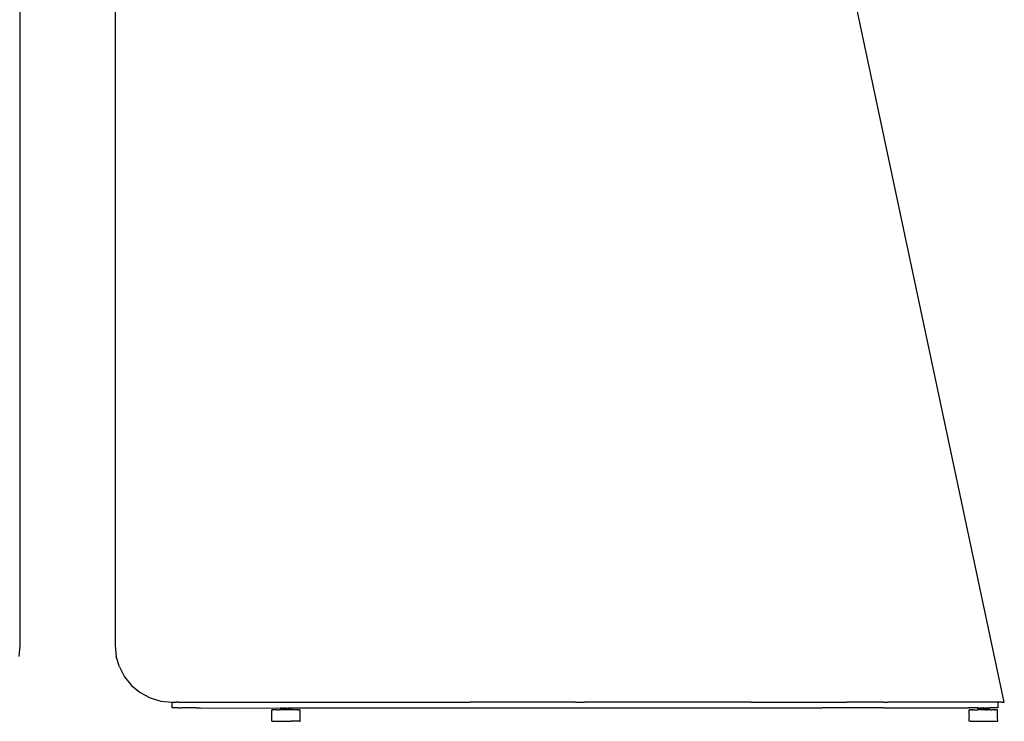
# Model space of a CAD drawing. Extents: x -1073 to 1127, y -1646 to 1793.
# Tile 2 of 39: x 2 to 521, y -1646 to -1276. Entities that reach past the tile are written whole.
import ezdxf

# ---------------------------------------------------------------- set-up
doc = ezdxf.new("R2010")
doc.units = 0
doc.layers.get('0').update_dxf_attribs({"linetype": 'CONTINUOUS'})

msp = doc.modelspace()

# ---------------------------------------------------------------- linework, layer by layer
for p, q in [((2.34, -1605.64), (2.34, -1003.74)), ((52.34, -1003.74), (52.34, -1605.64)), ((520.83, -1635.64), (403.96, -1085.76)), ((1.77, -1611.44), (2.34, -1605.64)), ((52.34, -1605.64), (52.9, -1611.44)), ((54.58, -1617.03), (52.9, -1611.44)), ((54.58, -1617.03), (57.32, -1622.2)), ((57.32, -1622.2), (61.02, -1626.75)), ((61.02, -1626.75), (65.54, -1630.5)), ((65.54, -1630.5), (70.74, -1633.31)), ((70.74, -1633.31), (76.42, -1635.05)), ((76.42, -1635.05), (82.34, -1635.64)), ((82.34, -1635.64), (82.58, -1635.64)), ((82.34, -1638.64), (82.34, -1635.64)), ((82.58, -1638.64), (82.34, -1638.64)), ((82.58, -1635.64), (83.29, -1635.64)), ((83.29, -1638.64), (82.58, -1638.64)), ((83.29, -1635.64), (84.4, -1635.64)), ((84.4, -1638.64), (83.29, -1638.64)), ((85.79, -1635.64), (84.4, -1635.64)), ((85.79, -1638.64), (84.4, -1638.64)), ((85.79, -1635.64), (87.34, -1635.64)), ((85.79, -1638.64), (87.34, -1638.64)), ((87.34, -1635.64), (87.83, -1635.64)), ((88.3, -1638.64), (87.34, -1638.64)), ((87.83, -1635.64), (202.34, -1635.64)), ((88.3, -1638.64), (88.35, -1638.64)), ((93.19, -1638.64), (88.35, -1638.64)), ((93.19, -1638.64), (93.24, -1638.64)), ((94.9, -1638.64), (93.24, -1638.64)), ((94.94, -1638.64), (94.9, -1638.64)), ((94.94, -1638.64), (97.22, -1638.64)), ((97.22, -1638.64), (139.34, -1638.77)), ((139.34, -1638.64), (139.34, -1638.74)), ((139.34, -1638.77), (139.36, -1638.73)), ((139.34, -1638.74), (139.34, -1638.77)), ((139.39, -1638.74), (139.34, -1638.74)), ((139.36, -1638.96), (139.34, -1638.77)), ((139.36, -1638.73), (139.39, -1638.71)), ((139.36, -1638.96), (139.4, -1639.37)), ((139.39, -1638.71), (139.45, -1638.69)), ((139.39, -1638.74), (139.43, -1638.73)), ((139.4, -1639.37), (139.4, -1639.47)), ((139.43, -1638.73), (139.45, -1638.69)), ((139.45, -1638.69), (139.48, -1638.66)), ((139.45, -1638.69), (139.5, -1638.72)), ((139.5, -1638.64), (139.48, -1638.66)), ((139.5, -1638.72), (139.56, -1638.71)), ((139.56, -1638.71), (139.63, -1638.72)), ((139.69, -1638.69), (139.63, -1638.72)), ((139.66, -1639.46), (139.81, -1639.43)), ((139.77, -1638.68), (139.69, -1638.69)), ((139.8, -1638.66), (139.77, -1638.68)), ((139.85, -1638.64), (139.8, -1638.66)), ((139.87, -1639.42), (139.81, -1639.43)), ((139.85, -1638.64), (139.87, -1638.65)), ((139.88, -1639.33), (139.86, -1639.36)), ((139.86, -1639.36), (139.87, -1639.42)), ((139.87, -1638.65), (139.96, -1638.66)), ((139.92, -1639.3), (139.88, -1639.33)), ((139.99, -1638.68), (139.96, -1638.66)), ((140.07, -1638.71), (139.99, -1638.68)), ((140.11, -1638.69), (140.07, -1638.71)), ((140.14, -1638.68), (140.11, -1638.69)), ((140.14, -1638.68), (140.21, -1638.64)), ((140.21, -1638.64), (140.27, -1638.69)), ((140.27, -1638.69), (140.31, -1638.69)), ((140.31, -1638.69), (140.36, -1638.71)), ((140.36, -1638.71), (140.39, -1638.72)), ((140.39, -1638.72), (140.53, -1638.71)), ((140.53, -1638.71), (140.61, -1638.71)), ((140.61, -1638.71), (140.65, -1638.69)), ((140.65, -1638.69), (140.7, -1638.74)), ((140.74, -1638.72), (140.7, -1638.74)), ((140.74, -1638.72), (140.78, -1638.73)), ((140.78, -1638.73), (140.82, -1638.77)), ((140.82, -1638.77), (140.87, -1638.75)), ((140.87, -1638.75), (140.94, -1638.77)), ((140.97, -1638.78), (140.94, -1638.77)), ((141, -1638.76), (140.97, -1638.78)), ((141.06, -1638.74), (141, -1638.76)), ((141.06, -1638.74), (141.11, -1638.75)), ((141.09, -1638.64), (141.16, -1638.67)), ((141.11, -1638.75), (141.15, -1638.77)), ((141.2, -1638.74), (141.15, -1638.77)), ((141.16, -1638.67), (141.22, -1638.67)), ((141.2, -1638.74), (141.24, -1638.75)), ((141.22, -1638.67), (141.26, -1638.66)), ((141.29, -1638.74), (141.24, -1638.75)), ((141.26, -1638.66), (141.29, -1638.68)), ((141.29, -1638.68), (141.35, -1638.67)), ((141.29, -1638.68), (141.29, -1638.74)), ((141.37, -1638.72), (141.35, -1638.67)), ((141.43, -1638.71), (141.37, -1638.72)), ((141.43, -1638.71), (141.58, -1638.74)), ((141.65, -1638.7), (141.58, -1638.74)), ((141.63, -1638.79), (141.58, -1638.74)), ((141.68, -1638.76), (141.63, -1638.79)), ((141.65, -1638.7), (141.68, -1638.74)), ((141.69, -1638.7), (141.68, -1638.74)), ((141.76, -1638.73), (141.68, -1638.76)), ((141.69, -1638.7), (141.74, -1638.68)), ((141.74, -1638.68), (141.81, -1638.71)), ((141.76, -1638.73), (141.81, -1638.71)), ((141.81, -1638.71), (141.85, -1638.7)), ((141.85, -1638.7), (141.9, -1638.64)), ((141.9, -1638.73), (141.85, -1638.7)), ((141.9, -1638.64), (142.01, -1638.66)), ((141.93, -1638.72), (141.9, -1638.73)), ((141.93, -1638.72), (141.99, -1638.72)), ((141.99, -1638.72), (142.02, -1638.8)), ((142.01, -1638.66), (142.1, -1638.69)), ((142.1, -1638.77), (142.02, -1638.8)), ((142.1, -1638.69), (142.17, -1638.67)), ((142.12, -1638.8), (142.1, -1638.77)), ((142.2, -1638.79), (142.12, -1638.8)), ((142.17, -1638.67), (142.21, -1638.68)), ((142.27, -1638.73), (142.2, -1638.79)), ((142.21, -1638.68), (142.26, -1638.71)), ((142.26, -1638.71), (142.31, -1638.73)), ((142.27, -1638.73), (142.31, -1638.73)), ((142.31, -1638.73), (142.34, -1638.74)), ((142.39, -1638.74), (142.34, -1638.74)), ((142.43, -1638.76), (142.39, -1638.74)), ((142.48, -1638.77), (142.43, -1638.76)), ((142.54, -1638.75), (142.48, -1638.77)), ((142.57, -1638.75), (142.54, -1638.75)), ((142.62, -1638.68), (142.57, -1638.75)), ((142.62, -1638.68), (142.68, -1638.71)), ((142.68, -1638.71), (142.73, -1638.72)), ((142.77, -1638.68), (142.73, -1638.72)), ((142.77, -1638.64), (142.82, -1638.64)), ((142.77, -1638.64), (142.77, -1638.68)), ((142.86, -1638.65), (142.82, -1638.64)), ((142.86, -1638.65), (142.91, -1638.64)), ((142.91, -1638.64), (142.99, -1638.67)), ((142.99, -1638.67), (143.05, -1638.66)), ((143.05, -1638.66), (143.09, -1638.71)), ((143.09, -1638.71), (143.15, -1638.69)), ((143.15, -1638.69), (143.23, -1638.7)), ((143.23, -1638.7), (143.28, -1638.64)), ((143.33, -1638.64), (143.28, -1638.64)), ((143.33, -1638.64), (143.36, -1638.67)), ((143.36, -1638.67), (143.43, -1638.66)), ((143.49, -1638.64), (143.43, -1638.66)), ((143.49, -1638.64), (143.59, -1638.64)), ((143.66, -1638.64), (143.59, -1638.64)), ((143.66, -1638.64), (143.71, -1638.68)), ((143.71, -1638.68), (143.74, -1638.71)), ((143.74, -1638.71), (143.76, -1638.68)), ((143.76, -1638.68), (143.8, -1638.71)), ((143.8, -1638.71), (143.9, -1638.74)), ((143.97, -1638.68), (143.9, -1638.74)), ((144.07, -1638.71), (143.97, -1638.68)), ((144.07, -1638.71), (144.13, -1638.73)), ((144.13, -1638.73), (144.16, -1638.72)), ((144.17, -1638.67), (144.16, -1638.72)), ((144.21, -1638.64), (144.17, -1638.67)), ((144.25, -1638.64), (144.21, -1638.64)), ((144.25, -1638.64), (144.3, -1638.64)), ((144.3, -1638.64), (144.38, -1638.64)), ((144.38, -1638.64), (144.42, -1638.64)), ((144.45, -1638.67), (144.42, -1638.64)), ((144.51, -1638.64), (144.45, -1638.67)), ((144.55, -1638.64), (144.51, -1638.64)), ((144.61, -1638.64), (144.55, -1638.64)), ((144.66, -1638.68), (144.61, -1638.64)), ((144.72, -1638.64), (144.66, -1638.68)), ((144.72, -1638.64), (144.75, -1638.64)), ((144.75, -1638.64), (144.78, -1638.64)), ((144.78, -1638.64), (144.75, -1638.68)), ((144.75, -1638.68), (144.77, -1638.71)), ((144.79, -1638.78), (144.75, -1638.8)), ((144.75, -1638.8), (144.8, -1638.83)), ((144.75, -1638.8), (144.75, -1638.86)), ((144.75, -1638.86), (144.79, -1638.9)), ((144.79, -1638.68), (144.77, -1638.71)), ((144.77, -1638.71), (144.77, -1638.74)), ((144.77, -1638.74), (144.79, -1638.78)), ((144.78, -1638.64), (144.81, -1638.64)), ((144.79, -1638.93), (144.78, -1638.98)), ((144.78, -1638.98), (144.8, -1639.02)), ((144.81, -1638.64), (144.79, -1638.68)), ((144.79, -1638.78), (144.8, -1638.83)), ((144.79, -1638.9), (144.79, -1638.93)), ((144.79, -1638.9), (144.86, -1638.93)), ((144.8, -1639.02), (144.84, -1639.03)), ((144.87, -1638.64), (144.81, -1638.64)), ((144.84, -1639.03), (144.86, -1639.05)), ((144.92, -1638.94), (144.86, -1638.93)), ((144.86, -1639.05), (144.92, -1639.06)), ((144.87, -1638.64), (202.34, -1638.64)), ((144.94, -1638.96), (144.92, -1638.94)), ((144.92, -1639.06), (144.96, -1639.06)), ((145.01, -1638.96), (144.94, -1638.96)), ((144.96, -1639.06), (145.02, -1639.07)), ((145.07, -1638.99), (145.01, -1638.96)), ((145.02, -1639.07), (145.05, -1639.08)), ((145.07, -1638.99), (145.09, -1639.03)), ((145.09, -1639.03), (145.11, -1639.05)), ((145.11, -1639.05), (145.15, -1639.1)), ((145.11, -1639.08), (145.11, -1639.13)), ((145.11, -1639.13), (145.2, -1639.16)), ((145.2, -1639.07), (145.15, -1639.1)), ((145.23, -1639.1), (145.2, -1639.07)), ((145.24, -1639.21), (145.2, -1639.16)), ((145.28, -1639.11), (145.23, -1639.1)), ((145.28, -1639.18), (145.24, -1639.21)), ((145.29, -1639.22), (145.25, -1639.28)), ((145.25, -1639.28), (145.3, -1639.32)), ((145.28, -1639.11), (145.34, -1639.14)), ((145.34, -1639.14), (145.28, -1639.18)), ((145.29, -1639.22), (145.28, -1639.18)), ((145.3, -1639.32), (145.28, -1639.41)), ((145.28, -1639.41), (145.31, -1639.55)), ((145.33, -1639.29), (145.3, -1639.32)), ((202.34, -1635.64), (202.84, -1635.64)), ((202.34, -1638.64), (251.61, -1638.64)), ((202.84, -1635.64), (218.27, -1635.64)), ((218.27, -1635.64), (239.36, -1635.64)), ((251.61, -1635.64), (239.36, -1635.64)), ((265.18, -1635.64), (251.61, -1635.64)), ((251.61, -1638.64), (299.68, -1638.64)), ((294.81, -1635.64), (265.18, -1635.64)), ((294.81, -1635.64), (299.3, -1635.64)), ((299.3, -1635.64), (299.67, -1635.64)), ((326.75, -1635.64), (299.67, -1635.64)), ((299.68, -1638.64), (345.34, -1638.64)), ((345.34, -1635.64), (326.75, -1635.64)), ((357.52, -1635.64), (345.34, -1635.64)), ((345.34, -1638.64), (387.49, -1638.64)), ((386.49, -1635.64), (357.52, -1635.64)), ((387.49, -1635.64), (386.49, -1635.64)), ((387.49, -1635.64), (413.38, -1635.64)), ((387.49, -1638.64), (425.07, -1638.64)), ((413.38, -1635.64), (425.07, -1635.64)), ((425.07, -1635.64), (437.81, -1635.64)), ((457.18, -1638.64), (425.07, -1638.64)), ((457.18, -1635.64), (437.81, -1635.64)), ((457.18, -1635.64), (459.48, -1635.64)), ((457.18, -1638.64), (483, -1638.64)), ((478.19, -1635.64), (459.48, -1635.64)), ((483, -1635.64), (478.19, -1635.64)), ((493.75, -1635.64), (483, -1635.64)), ((483, -1638.64), (501.92, -1638.64)), ((501.92, -1635.64), (493.75, -1635.64)), ((505.88, -1635.64), (501.92, -1635.64)), ((506.6, -1638.64), (501.92, -1638.64)), ((513.46, -1635.64), (505.88, -1635.64)), ((506.84, -1638.64), (506.6, -1638.64)), ((506.6, -1638.64), (506.84, -1638.71)), ((506.89, -1638.64), (506.84, -1638.67)), ((506.9, -1638.68), (506.84, -1638.64)), ((506.84, -1638.67), (506.84, -1638.71)), ((506.9, -1638.68), (506.84, -1638.71)), ((506.84, -1638.71), (506.89, -1638.74)), ((506.84, -1638.71), (506.9, -1638.71)), ((506.84, -1638.71), (506.87, -1638.73)), ((506.87, -1639.2), (506.84, -1639.64)), ((506.89, -1638.77), (506.87, -1638.73)), ((506.89, -1638.85), (506.87, -1639.13)), ((506.87, -1639.13), (506.87, -1639.2)), ((506.89, -1638.74), (506.89, -1638.77)), ((506.89, -1638.82), (506.89, -1638.77)), ((506.92, -1638.79), (506.89, -1638.77)), ((506.89, -1638.82), (506.89, -1638.85)), ((506.9, -1638.71), (506.94, -1638.64)), ((506.95, -1638.68), (506.9, -1638.68)), ((507, -1638.73), (506.92, -1638.79)), ((506.95, -1638.68), (507, -1638.64)), ((507.05, -1638.64), (507, -1638.64)), ((507, -1638.73), (507.05, -1638.74)), ((507.05, -1638.64), (507.08, -1638.64)), ((507.05, -1638.74), (507.08, -1638.77)), ((507.08, -1638.64), (507.15, -1638.64)), ((507.08, -1638.77), (507.12, -1638.78)), ((507.12, -1638.78), (507.21, -1638.76)), ((507.15, -1638.64), (507.17, -1638.69)), ((507.23, -1638.64), (507.17, -1638.69)), ((507.17, -1638.69), (507.21, -1638.72)), ((507.21, -1638.72), (507.27, -1638.71)), ((507.21, -1638.76), (507.26, -1638.76)), ((507.25, -1638.7), (507.23, -1638.64)), ((507.27, -1638.71), (507.25, -1638.7)), ((507.26, -1638.76), (507.27, -1638.71)), ((507.27, -1638.71), (507.33, -1638.71)), ((507.33, -1638.71), (507.36, -1638.74)), ((507.36, -1638.74), (507.43, -1638.72)), ((507.36, -1638.74), (507.41, -1638.77)), ((507.41, -1638.77), (507.44, -1638.79)), ((507.47, -1638.69), (507.43, -1638.72)), ((507.44, -1638.79), (507.49, -1638.78)), ((507.49, -1638.64), (507.47, -1638.69)), ((507.47, -1638.69), (507.5, -1638.73)), ((507.49, -1638.64), (507.58, -1638.64)), ((507.49, -1638.78), (507.56, -1638.79)), ((507.57, -1638.73), (507.5, -1638.73)), ((507.56, -1638.79), (507.59, -1638.77)), ((507.57, -1638.73), (507.62, -1638.76)), ((507.58, -1638.64), (507.61, -1638.65)), ((507.59, -1638.77), (507.65, -1638.77)), ((507.61, -1638.65), (507.64, -1638.68)), ((507.62, -1638.76), (507.66, -1638.74)), ((507.64, -1638.68), (507.7, -1638.67)), ((507.65, -1638.77), (507.66, -1638.74)), ((507.66, -1638.74), (507.7, -1638.71)), ((507.7, -1638.67), (507.75, -1638.71)), ((507.7, -1638.71), (507.7, -1638.67)), ((507.78, -1638.73), (507.75, -1638.71)), ((507.78, -1638.73), (507.82, -1638.72)), ((507.86, -1638.73), (507.82, -1638.72)), ((507.87, -1638.78), (507.82, -1638.72)), ((507.88, -1638.68), (507.86, -1638.73)), ((507.86, -1638.73), (507.9, -1638.75)), ((507.94, -1638.76), (507.87, -1638.78)), ((507.93, -1638.64), (507.88, -1638.68)), ((507.9, -1638.75), (507.97, -1638.77)), ((507.96, -1638.7), (507.93, -1638.64)), ((507.94, -1638.76), (507.97, -1638.77)), ((508.01, -1638.69), (507.96, -1638.7)), ((507.97, -1638.77), (508.03, -1638.74)), ((507.97, -1638.77), (508.03, -1638.79)), ((508.04, -1638.68), (508.01, -1638.69)), ((508.03, -1638.74), (508.08, -1638.74)), ((508.03, -1638.79), (508.09, -1638.8)), ((508.07, -1638.69), (508.04, -1638.68)), ((508.08, -1638.74), (508.07, -1638.69)), ((508.12, -1638.76), (508.08, -1638.74)), ((508.13, -1638.81), (508.09, -1638.8)), ((508.16, -1638.75), (508.12, -1638.76)), ((508.13, -1638.81), (508.19, -1638.83)), ((508.16, -1638.75), (508.23, -1638.72)), ((508.18, -1638.73), (508.16, -1638.75)), ((508.21, -1638.7), (508.18, -1638.73)), ((508.19, -1638.83), (508.22, -1638.79)), ((508.21, -1638.64), (508.27, -1638.67)), ((508.21, -1638.64), (508.21, -1638.7)), ((508.23, -1638.72), (508.22, -1638.79)), ((508.29, -1638.71), (508.23, -1638.72)), ((508.27, -1638.67), (508.25, -1638.64)), ((508.27, -1638.67), (508.29, -1638.71)), ((508.34, -1638.68), (508.27, -1638.67)), ((508.34, -1638.68), (508.29, -1638.71)), ((508.34, -1638.68), (508.37, -1638.71)), ((508.4, -1638.68), (508.34, -1638.68)), ((508.37, -1638.71), (508.41, -1638.72)), ((508.44, -1638.64), (508.4, -1638.68)), ((508.41, -1638.72), (508.46, -1638.71)), ((508.41, -1638.72), (508.44, -1638.77)), ((508.49, -1638.66), (508.44, -1638.64)), ((508.46, -1638.8), (508.44, -1638.77)), ((508.47, -1638.76), (508.46, -1638.71)), ((508.46, -1638.71), (508.56, -1638.73)), ((508.53, -1638.77), (508.46, -1638.8)), ((508.53, -1638.77), (508.47, -1638.76)), ((508.53, -1638.69), (508.49, -1638.66)), ((508.56, -1638.73), (508.53, -1638.69)), ((508.58, -1638.77), (508.53, -1638.77)), ((508.56, -1638.73), (508.64, -1638.73)), ((508.58, -1638.77), (508.56, -1638.73)), ((508.65, -1638.76), (508.58, -1638.77)), ((508.61, -1638.79), (508.58, -1638.77)), ((508.65, -1638.76), (508.61, -1638.79)), ((508.64, -1638.73), (508.69, -1638.7)), ((508.73, -1638.78), (508.65, -1638.76)), ((508.69, -1638.7), (508.72, -1638.69)), ((508.72, -1638.69), (508.7, -1638.64)), ((508.7, -1638.64), (508.81, -1638.71)), ((508.76, -1638.74), (508.73, -1638.78)), ((508.81, -1638.71), (508.76, -1638.74)), ((508.81, -1638.71), (508.86, -1638.76)), ((508.81, -1638.77), (508.81, -1638.71)), ((508.81, -1638.71), (508.92, -1638.71)), ((508.87, -1638.79), (508.81, -1638.77)), ((508.86, -1638.76), (508.91, -1638.77)), ((508.92, -1638.8), (508.87, -1638.79)), ((508.91, -1638.77), (508.95, -1638.74)), ((508.94, -1638.64), (508.92, -1638.71)), ((508.98, -1638.83), (508.92, -1638.8)), ((509, -1638.64), (508.94, -1638.64)), ((508.95, -1638.74), (508.99, -1638.79)), ((509.03, -1638.8), (508.98, -1638.83)), ((508.99, -1638.79), (509.05, -1638.76)), ((509.03, -1638.8), (508.99, -1638.79)), ((509.11, -1638.7), (509, -1638.64)), ((509.05, -1638.85), (509.03, -1638.8)), ((509.05, -1638.76), (509.07, -1638.76)), ((509.05, -1638.76), (509.14, -1638.81)), ((509.11, -1638.82), (509.05, -1638.85)), ((509.07, -1638.76), (509.14, -1638.78)), ((509.14, -1638.64), (509.11, -1638.7)), ((509.17, -1638.79), (509.11, -1638.82)), ((509.19, -1638.68), (509.14, -1638.64)), ((509.14, -1638.78), (509.17, -1638.79)), ((509.18, -1638.84), (509.14, -1638.81)), ((509.24, -1638.81), (509.17, -1638.79)), ((509.24, -1638.81), (509.18, -1638.84)), ((509.23, -1638.7), (509.19, -1638.68)), ((509.31, -1638.69), (509.23, -1638.7)), ((509.26, -1638.77), (509.24, -1638.81)), ((509.32, -1638.74), (509.26, -1638.77)), ((509.31, -1638.69), (509.34, -1638.69)), ((509.32, -1638.74), (509.34, -1638.69)), ((509.32, -1638.74), (509.34, -1638.77)), ((509.41, -1638.76), (509.32, -1638.74)), ((509.34, -1638.69), (509.35, -1638.64)), ((509.35, -1638.83), (509.34, -1638.77)), ((509.35, -1638.64), (509.4, -1638.64)), ((509.46, -1638.85), (509.35, -1638.83)), ((509.4, -1638.64), (509.45, -1638.66)), ((509.46, -1638.75), (509.41, -1638.76)), ((509.45, -1638.66), (509.48, -1638.64)), ((509.45, -1638.66), (509.52, -1638.69)), ((509.46, -1638.75), (509.52, -1638.69)), ((509.56, -1638.79), (509.46, -1638.75)), ((509.51, -1638.83), (509.46, -1638.85)), ((509.52, -1638.69), (509.48, -1638.64)), ((509.54, -1638.86), (509.51, -1638.83)), ((509.52, -1638.69), (509.59, -1638.72)), ((509.54, -1638.86), (509.61, -1638.88)), ((509.6, -1638.75), (509.56, -1638.79)), ((509.59, -1638.72), (509.6, -1638.67)), ((509.59, -1638.72), (509.68, -1638.7)), ((509.59, -1638.72), (509.6, -1638.75)), ((509.65, -1638.64), (509.6, -1638.67)), ((509.69, -1638.76), (509.6, -1638.75)), ((509.63, -1638.83), (509.61, -1638.88)), ((509.68, -1638.81), (509.63, -1638.83)), ((509.65, -1638.64), (509.68, -1638.7)), ((509.68, -1638.7), (509.71, -1638.71)), ((509.68, -1638.81), (509.72, -1638.8)), ((509.69, -1638.76), (509.72, -1638.75)), ((509.72, -1638.8), (509.69, -1638.76)), ((509.74, -1638.64), (509.71, -1638.71)), ((509.71, -1638.71), (509.76, -1638.73)), ((509.72, -1638.75), (509.79, -1638.74)), ((509.72, -1638.8), (509.8, -1638.8)), ((509.79, -1638.64), (509.74, -1638.64)), ((509.76, -1638.73), (509.79, -1638.74)), ((509.82, -1638.67), (509.79, -1638.64)), ((509.82, -1638.71), (509.79, -1638.74)), ((509.85, -1638.74), (509.79, -1638.74)), ((509.82, -1638.76), (509.8, -1638.8)), ((509.85, -1638.77), (509.8, -1638.8)), ((509.85, -1638.7), (509.82, -1638.67)), ((509.87, -1638.74), (509.82, -1638.71)), ((509.82, -1638.76), (509.85, -1638.74)), ((509.85, -1638.7), (509.87, -1638.74)), ((509.85, -1638.74), (509.88, -1638.7)), ((509.85, -1638.74), (509.85, -1638.8)), ((509.87, -1638.82), (509.85, -1638.77)), ((509.85, -1638.8), (509.87, -1638.82)), ((509.93, -1638.68), (509.87, -1638.74)), ((509.93, -1638.83), (509.87, -1638.82)), ((509.88, -1638.7), (509.93, -1638.68)), ((509.97, -1638.7), (509.93, -1638.68)), ((509.97, -1638.81), (509.93, -1638.83)), ((510.01, -1638.67), (509.97, -1638.7)), ((510.01, -1638.71), (509.97, -1638.7)), ((509.99, -1638.85), (509.97, -1638.81)), ((510.04, -1638.85), (509.99, -1638.85)), ((510.02, -1638.64), (510.01, -1638.67)), ((510.05, -1638.73), (510.01, -1638.71)), ((510.02, -1638.64), (510.07, -1638.69)), ((510.11, -1638.82), (510.04, -1638.85)), ((510.05, -1638.73), (510.12, -1638.76)), ((510.07, -1638.69), (510.12, -1638.69)), ((510.11, -1638.82), (510.18, -1638.79)), ((510.12, -1638.69), (510.16, -1638.72)), ((510.16, -1638.72), (510.12, -1638.76)), ((510.19, -1638.73), (510.12, -1638.76)), ((510.23, -1638.72), (510.16, -1638.72)), ((510.19, -1638.73), (510.16, -1638.72)), ((510.18, -1638.79), (510.21, -1638.84)), ((510.19, -1638.73), (510.23, -1638.72)), ((510.22, -1638.79), (510.21, -1638.84)), ((510.21, -1638.84), (510.25, -1638.87)), ((510.26, -1638.76), (510.22, -1638.79)), ((510.23, -1638.72), (510.29, -1638.68)), ((510.26, -1638.76), (510.23, -1638.72)), ((510.25, -1638.87), (510.3, -1638.83)), ((510.31, -1638.74), (510.26, -1638.76)), ((510.26, -1638.76), (510.32, -1638.78)), ((510.29, -1638.64), (510.29, -1638.68)), ((510.29, -1638.64), (510.3, -1638.71)), ((510.29, -1638.68), (510.35, -1638.71)), ((510.3, -1638.71), (510.35, -1638.71)), ((510.32, -1638.78), (510.3, -1638.83)), ((510.35, -1638.71), (510.31, -1638.74)), ((510.32, -1638.78), (510.39, -1638.8)), ((510.35, -1638.71), (510.41, -1638.71)), ((510.39, -1638.8), (510.52, -1638.76)), ((510.39, -1638.8), (510.43, -1638.84)), ((510.47, -1638.69), (510.41, -1638.71)), ((510.45, -1638.86), (510.43, -1638.84)), ((510.48, -1638.82), (510.45, -1638.86)), ((510.5, -1638.7), (510.47, -1638.69)), ((510.52, -1638.81), (510.48, -1638.82)), ((510.52, -1638.76), (510.5, -1638.7)), ((510.5, -1638.7), (510.58, -1638.7)), ((510.52, -1638.76), (510.6, -1638.73)), ((510.52, -1638.81), (510.58, -1638.85)), ((510.58, -1638.7), (510.59, -1638.64)), ((510.62, -1638.85), (510.58, -1638.85)), ((510.63, -1638.67), (510.59, -1638.64)), ((510.6, -1638.73), (510.67, -1638.76)), ((510.64, -1638.89), (510.62, -1638.85)), ((510.68, -1638.7), (510.63, -1638.67)), ((510.76, -1638.87), (510.64, -1638.89)), ((510.67, -1638.76), (510.68, -1638.7)), ((510.68, -1638.7), (510.74, -1638.71)), ((510.74, -1638.71), (510.8, -1638.68)), ((510.76, -1638.87), (510.81, -1638.9)), ((510.8, -1638.68), (510.82, -1638.71)), ((510.81, -1638.9), (510.87, -1638.91)), ((510.82, -1638.71), (510.86, -1638.7)), ((510.86, -1638.7), (510.89, -1638.71)), ((510.88, -1638.87), (510.87, -1638.91)), ((510.9, -1638.83), (510.88, -1638.87)), ((510.89, -1638.71), (510.96, -1638.73)), ((510.89, -1638.71), (510.93, -1638.72)), ((510.9, -1638.83), (510.93, -1638.87)), ((510.93, -1638.72), (510.96, -1638.73)), ((510.93, -1638.87), (510.96, -1638.91)), ((510.96, -1638.73), (511.07, -1638.7)), ((510.96, -1638.73), (511.04, -1638.76)), ((510.99, -1638.92), (510.96, -1638.91)), ((511.15, -1638.88), (510.99, -1638.92)), ((511.04, -1638.76), (511.1, -1638.78)), ((511.07, -1638.64), (511.17, -1638.7)), ((511.07, -1638.7), (511.07, -1638.64)), ((511.11, -1638.73), (511.07, -1638.7)), ((511.19, -1638.77), (511.1, -1638.78)), ((511.11, -1638.73), (511.17, -1638.7)), ((511.19, -1638.85), (511.15, -1638.88)), ((511.17, -1638.7), (511.22, -1638.64)), ((511.17, -1638.7), (511.22, -1638.71)), ((511.23, -1638.8), (511.19, -1638.77)), ((511.19, -1638.85), (511.23, -1638.9)), ((511.22, -1638.64), (511.24, -1638.69)), ((511.24, -1638.69), (511.22, -1638.71)), ((511.27, -1638.76), (511.23, -1638.8)), ((511.23, -1638.9), (511.32, -1638.89)), ((511.29, -1638.68), (511.24, -1638.69)), ((511.24, -1638.69), (511.3, -1638.73)), ((511.3, -1638.73), (511.27, -1638.76)), ((511.32, -1638.64), (511.29, -1638.68)), ((511.35, -1638.72), (511.3, -1638.73)), ((511.3, -1638.73), (511.36, -1638.76)), ((511.32, -1638.64), (511.38, -1638.65)), ((511.37, -1638.86), (511.32, -1638.89)), ((511.38, -1638.65), (511.35, -1638.72)), ((511.46, -1638.73), (511.36, -1638.76)), ((511.37, -1638.86), (511.42, -1638.92)), ((511.38, -1638.65), (511.42, -1638.64)), ((511.42, -1638.64), (511.55, -1638.64)), ((511.42, -1638.92), (511.48, -1638.95)), ((511.46, -1638.73), (511.55, -1638.73)), ((511.48, -1638.95), (511.52, -1638.96)), ((511.52, -1638.96), (511.57, -1638.91)), ((511.55, -1638.64), (511.55, -1638.7)), ((511.58, -1638.69), (511.55, -1638.7)), ((511.55, -1638.73), (511.58, -1638.69)), ((511.6, -1638.88), (511.57, -1638.91)), ((511.58, -1638.74), (511.58, -1638.69)), ((511.65, -1638.73), (511.58, -1638.74)), ((511.6, -1638.88), (511.68, -1638.92)), ((511.69, -1638.7), (511.65, -1638.73)), ((511.68, -1638.92), (511.74, -1638.93)), ((511.69, -1638.7), (511.74, -1638.72)), ((511.74, -1638.72), (511.83, -1638.64)), ((511.87, -1638.71), (511.74, -1638.75)), ((511.74, -1638.75), (511.74, -1638.72)), ((511.78, -1638.89), (511.74, -1638.93)), ((511.78, -1638.89), (511.82, -1638.93)), ((511.82, -1638.93), (511.87, -1638.9)), ((511.83, -1638.64), (511.86, -1638.68)), ((511.86, -1638.68), (511.97, -1638.69)), ((511.94, -1638.72), (511.87, -1638.71)), ((511.87, -1638.9), (511.9, -1638.95)), ((511.9, -1638.95), (511.98, -1638.94)), ((511.97, -1638.69), (511.94, -1638.72)), ((511.97, -1638.69), (512.1, -1638.68)), ((511.98, -1638.94), (512.05, -1638.93)), ((512.08, -1638.91), (512.05, -1638.93)), ((512.08, -1638.91), (512.12, -1638.93)), ((512.12, -1638.64), (512.1, -1638.68)), ((512.12, -1638.71), (512.1, -1638.68)), ((512.17, -1638.64), (512.12, -1638.64)), ((512.18, -1638.69), (512.12, -1638.71)), ((512.15, -1638.95), (512.12, -1638.93)), ((512.18, -1638.97), (512.15, -1638.95)), ((512.18, -1638.69), (512.17, -1638.64)), ((512.25, -1638.68), (512.18, -1638.69)), ((512.21, -1638.94), (512.18, -1638.97)), ((512.21, -1638.94), (512.27, -1638.95)), ((512.25, -1638.83), (512.24, -1638.89)), ((512.24, -1638.86), (512.29, -1638.89)), ((512.24, -1638.86), (512.24, -1638.89)), ((512.24, -1638.89), (512.27, -1638.95)), ((512.29, -1638.64), (512.25, -1638.68)), ((512.25, -1638.68), (512.27, -1638.74)), ((512.27, -1638.74), (512.25, -1638.8)), ((512.25, -1638.8), (512.25, -1638.83)), ((512.25, -1638.83), (512.29, -1638.86)), ((512.27, -1638.95), (512.32, -1638.94)), ((512.29, -1638.64), (512.35, -1638.64)), ((512.29, -1638.86), (512.29, -1638.89)), ((512.29, -1638.89), (512.32, -1638.94)), ((512.32, -1638.94), (512.37, -1638.96)), ((512.35, -1638.64), (513.13, -1638.64)), ((512.39, -1639.01), (512.37, -1638.96)), ((512.37, -1638.96), (512.37, -1639)), ((512.41, -1638.97), (512.37, -1638.96)), ((512.37, -1639), (512.39, -1639.01)), ((512.39, -1639.01), (512.44, -1638.99)), ((512.39, -1639.01), (512.43, -1639.04)), ((513.13, -1638.64), (512.41, -1638.97)), ((512.43, -1639.04), (512.47, -1639.07)), ((512.44, -1638.99), (512.52, -1638.99)), ((512.47, -1639.07), (512.5, -1639.08)), ((512.5, -1639.08), (512.54, -1639.07)), ((512.52, -1638.99), (512.53, -1639.04)), ((512.53, -1639.04), (512.58, -1639.07)), ((512.54, -1639.07), (512.58, -1639.07)), ((512.58, -1639.07), (512.65, -1639.07)), ((512.58, -1639.07), (512.63, -1639.09)), ((512.63, -1639.09), (512.7, -1639.1)), ((512.63, -1639.09), (512.64, -1639.14)), ((512.7, -1639.13), (512.64, -1639.14)), ((512.65, -1639.07), (512.7, -1639.1)), ((512.67, -1639.11), (512.65, -1639.07)), ((512.67, -1639.15), (512.67, -1639.11)), ((512.74, -1639.16), (512.67, -1639.15)), ((512.7, -1639.13), (512.74, -1639.16)), ((512.74, -1639.16), (512.77, -1639.18)), ((512.84, -1639.17), (512.77, -1639.18)), ((512.77, -1639.21), (512.77, -1639.18)), ((512.84, -1639.21), (512.77, -1639.21)), ((512.84, -1639.21), (512.82, -1639.64)), ((512.84, -1639.17), (512.84, -1639.21)), ((513.13, -1638.64), (513.46, -1638.64)), ((514.49, -1635.64), (513.46, -1635.64)), ((517.34, -1638.64), (513.46, -1638.64)), ((517.34, -1635.64), (514.49, -1635.64)), ((517.34, -1635.64), (517.34, -1638.64)), ((519.48, -1635.64), (517.34, -1635.64)), ((519.48, -1635.64), (520.57, -1635.64)), ((520.57, -1635.64), (520.83, -1635.64)), ((134.89, -1639.64), (134.84, -1639.64)), ((134.84, -1639.97), (134.84, -1639.64)), ((134.84, -1645.24), (134.84, -1639.97)), ((134.93, -1639.64), (134.89, -1639.64)), ((135.1, -1639.64), (134.93, -1639.64)), ((135.17, -1639.64), (135.1, -1639.64)), ((135.17, -1639.64), (135.2, -1639.64)), ((135.2, -1639.64), (135.28, -1639.64)), ((135.28, -1639.64), (135.49, -1639.64)), ((135.59, -1639.64), (135.49, -1639.64)), ((136.04, -1639.64), (135.59, -1639.64)), ((136.17, -1639.64), (136.04, -1639.64)), ((136.74, -1639.64), (136.17, -1639.64)), ((136.89, -1639.64), (136.74, -1639.64)), ((137.56, -1639.64), (136.89, -1639.64)), ((137.74, -1639.64), (137.56, -1639.64)), ((137.74, -1639.64), (138.5, -1639.64)), ((138.5, -1639.64), (138.7, -1639.64)), ((139.34, -1639.64), (138.7, -1639.64)), ((139.4, -1639.52), (139.34, -1639.57)), ((139.34, -1639.64), (139.34, -1639.57)), ((139.4, -1639.64), (139.34, -1639.64)), ((139.4, -1639.47), (139.4, -1639.52)), ((139.53, -1639.59), (139.4, -1639.64)), ((139.53, -1639.64), (139.4, -1639.64)), ((139.56, -1639.58), (139.53, -1639.59)), ((139.58, -1639.64), (139.53, -1639.64)), ((139.6, -1639.58), (139.56, -1639.58)), ((139.62, -1639.64), (139.58, -1639.64)), ((139.6, -1639.58), (139.62, -1639.52)), ((139.62, -1639.52), (139.66, -1639.46)), ((139.75, -1639.64), (139.62, -1639.64)), ((139.87, -1639.64), (139.75, -1639.64)), ((139.94, -1639.64), (139.87, -1639.64)), ((140.19, -1639.64), (139.94, -1639.64)), ((140.27, -1639.64), (140.19, -1639.64)), ((140.63, -1639.64), (140.27, -1639.64)), ((140.75, -1639.64), (140.63, -1639.64)), ((140.85, -1639.64), (140.75, -1639.64)), ((141.2, -1639.64), (140.85, -1639.64)), ((141.29, -1639.64), (141.2, -1639.64)), ((141.39, -1639.64), (141.29, -1639.64)), ((141.76, -1639.64), (141.39, -1639.64)), ((141.88, -1639.64), (141.76, -1639.64)), ((141.96, -1639.6), (141.88, -1639.64)), ((141.96, -1639.6), (141.99, -1639.64)), ((142.16, -1639.64), (141.99, -1639.64)), ((142.38, -1639.64), (142.16, -1639.64)), ((142.49, -1639.64), (142.38, -1639.64)), ((142.91, -1639.64), (142.49, -1639.64)), ((143.09, -1639.64), (142.91, -1639.64)), ((143.14, -1639.64), (143.09, -1639.64)), ((143.19, -1639.64), (143.14, -1639.64)), ((143.36, -1639.64), (143.19, -1639.64)), ((143.48, -1639.64), (143.36, -1639.64)), ((143.56, -1639.64), (143.48, -1639.64)), ((143.66, -1639.64), (143.56, -1639.64)), ((144.05, -1639.64), (143.66, -1639.64)), ((144.17, -1639.64), (144.05, -1639.64)), ((144.27, -1639.64), (144.17, -1639.64)), ((144.38, -1639.64), (144.27, -1639.64)), ((144.44, -1639.64), (144.38, -1639.64)), ((144.54, -1639.64), (144.44, -1639.64)), ((144.61, -1639.64), (144.54, -1639.64)), ((144.96, -1639.64), (144.61, -1639.64)), ((145.01, -1639.64), (144.96, -1639.64)), ((145.14, -1639.64), (145.01, -1639.64)), ((145.2, -1639.64), (145.14, -1639.64)), ((145.32, -1639.64), (145.2, -1639.64)), ((145.31, -1639.55), (145.32, -1639.64)), ((145.35, -1639.64), (145.32, -1639.64)), ((146.17, -1639.64), (145.35, -1639.64)), ((146.36, -1639.64), (146.17, -1639.64)), ((146.46, -1639.64), (146.36, -1639.64)), ((146.65, -1639.64), (146.46, -1639.64)), ((147.11, -1639.64), (146.65, -1639.64)), ((147.28, -1639.64), (147.11, -1639.64)), ((147.37, -1639.64), (147.28, -1639.64)), ((147.48, -1639.64), (147.37, -1639.64)), ((147.54, -1639.64), (147.48, -1639.64)), ((147.94, -1639.64), (147.54, -1639.64)), ((148.09, -1639.64), (147.94, -1639.64)), ((148.3, -1639.64), (148.09, -1639.64)), ((148.63, -1639.64), (148.3, -1639.64)), ((148.63, -1639.64), (148.75, -1639.64)), ((148.75, -1639.64), (148.81, -1639.64)), ((148.81, -1639.64), (148.93, -1639.64)), ((149.18, -1639.64), (148.93, -1639.64)), ((149.18, -1639.64), (149.27, -1639.64)), ((149.27, -1639.64), (149.31, -1639.64)), ((149.31, -1639.64), (149.39, -1639.64)), ((149.57, -1639.64), (149.39, -1639.64)), ((149.57, -1639.64), (149.63, -1639.64)), ((149.63, -1639.64), (149.7, -1639.64)), ((149.7, -1639.64), (149.79, -1639.64)), ((149.83, -1639.64), (149.79, -1639.64)), ((149.79, -1643.64), (149.83, -1639.64)), ((149.8, -1644.14), (149.79, -1643.64)), ((149.83, -1645.64), (149.8, -1644.14)), ((502.38, -1642.57), (502.34, -1639.64)), ((502.37, -1639.64), (502.34, -1639.64)), ((502.36, -1644.04), (502.4, -1643.59)), ((502.37, -1644.57), (502.36, -1644.04)), ((502.36, -1644.73), (502.37, -1644.57)), ((502.42, -1639.64), (502.37, -1639.64)), ((502.37, -1643.46), (502.42, -1642.68)), ((502.4, -1643.59), (502.37, -1643.46)), ((502.42, -1642.68), (502.38, -1642.57)), ((502.51, -1639.64), (502.42, -1639.64)), ((502.68, -1639.64), (502.51, -1639.64)), ((502.84, -1639.64), (502.68, -1639.64)), ((503.12, -1639.64), (502.84, -1639.64)), ((503.12, -1639.64), (503.33, -1639.64)), ((503.33, -1639.64), (503.69, -1639.64)), ((503.98, -1639.64), (503.69, -1639.64)), ((503.98, -1639.64), (504.12, -1639.64)), ((504.42, -1639.64), (504.12, -1639.64)), ((504.77, -1639.64), (504.42, -1639.64)), ((504.77, -1639.64), (505.67, -1639.64)), ((505.67, -1639.64), (506.67, -1639.64)), ((506.84, -1639.64), (506.67, -1639.64)), ((506.9, -1639.64), (506.84, -1639.64)), ((507.08, -1639.64), (506.9, -1639.64)), ((507.23, -1639.64), (507.08, -1639.64)), ((507.37, -1639.64), (507.23, -1639.64)), ((507.53, -1639.6), (507.37, -1639.64)), ((507.74, -1639.64), (507.53, -1639.6)), ((507.8, -1639.64), (507.74, -1639.64)), ((507.95, -1639.64), (507.8, -1639.64)), ((508.13, -1639.64), (507.95, -1639.64)), ((508.22, -1639.64), (508.13, -1639.64)), ((508.25, -1639.64), (508.22, -1639.64)), ((508.28, -1639.64), (508.25, -1639.64)), ((508.33, -1639.64), (508.28, -1639.64)), ((508.39, -1639.64), (508.33, -1639.64)), ((508.44, -1639.64), (508.39, -1639.64)), ((508.76, -1639.64), (508.44, -1639.64)), ((508.79, -1639.64), (508.76, -1639.64)), ((508.87, -1639.64), (508.79, -1639.64)), ((509.38, -1639.64), (508.87, -1639.64)), ((509.42, -1639.64), (509.38, -1639.64)), ((509.53, -1639.64), (509.42, -1639.64)), ((509.95, -1639.64), (509.53, -1639.64)), ((509.98, -1639.64), (509.95, -1639.64)), ((510.01, -1639.64), (509.98, -1639.64)), ((510.58, -1639.64), (510.01, -1639.64)), ((510.63, -1639.64), (510.58, -1639.64)), ((510.68, -1639.64), (510.63, -1639.64)), ((510.68, -1639.64), (511.12, -1639.64)), ((511.15, -1639.64), (511.12, -1639.64)), ((511.67, -1639.64), (511.15, -1639.64)), ((511.7, -1639.64), (511.67, -1639.64)), ((511.7, -1639.64), (512.09, -1639.64)), ((512.14, -1639.64), (512.09, -1639.64)), ((512.27, -1639.64), (512.14, -1639.64)), ((512.44, -1639.64), (512.27, -1639.64)), ((512.48, -1639.64), (512.44, -1639.64)), ((512.71, -1639.64), (512.48, -1639.64)), ((512.82, -1639.64), (512.71, -1639.64)), ((513.32, -1639.64), (512.82, -1639.64)), ((513.32, -1639.64), (514.3, -1639.64)), ((514.82, -1639.64), (514.3, -1639.64)), ((514.91, -1639.64), (514.82, -1639.64)), ((515.16, -1639.64), (514.91, -1639.64)), ((515.28, -1639.64), (515.16, -1639.64)), ((515.32, -1639.64), (515.28, -1639.64)), ((515.61, -1639.64), (515.32, -1639.64)), ((515.68, -1639.64), (515.61, -1639.64)), ((515.68, -1639.64), (515.91, -1639.64)), ((515.91, -1639.64), (516.28, -1639.64)), ((516.41, -1639.64), (516.28, -1639.64)), ((516.51, -1639.64), (516.41, -1639.64)), ((516.79, -1639.64), (516.51, -1639.64)), ((516.89, -1639.64), (516.79, -1639.64)), ((516.95, -1639.64), (516.89, -1639.64)), ((517.02, -1639.64), (516.95, -1639.64)), ((517.14, -1639.64), (517.02, -1639.64)), ((517.23, -1639.64), (517.14, -1639.64)), ((517.23, -1639.64), (517.26, -1639.64)), ((517.26, -1639.64), (517.31, -1639.64)), ((517.26, -1641.3), (517.31, -1640.93)), ((517.29, -1641.56), (517.26, -1641.3)), ((517.26, -1643.21), (517.29, -1642.08)), ((517.26, -1643.66), (517.26, -1643.21)), ((517.26, -1643.73), (517.26, -1643.66)), ((517.26, -1643.82), (517.26, -1643.73)), ((517.34, -1645.64), (517.26, -1643.82)), ((517.28, -1640.82), (517.32, -1640.8)), ((517.31, -1640.93), (517.28, -1640.82)), ((517.29, -1642.08), (517.29, -1641.56)), ((517.32, -1640.8), (517.31, -1639.64)), ((134.84, -1645.64), (134.84, -1645.24)), ((134.84, -1645.64), (134.89, -1645.64)), ((134.89, -1645.64), (135.1, -1645.64)), ((135.1, -1645.64), (135.49, -1645.64)), ((135.49, -1645.64), (136.04, -1645.64)), ((136.04, -1645.64), (136.74, -1645.64)), ((136.74, -1645.64), (137.56, -1645.64)), ((137.56, -1645.64), (138.5, -1645.64)), ((138.5, -1645.64), (139.53, -1645.64)), ((139.53, -1645.64), (140.63, -1645.64)), ((140.63, -1645.64), (141.76, -1645.64)), ((141.76, -1645.64), (142.91, -1645.64)), ((142.91, -1645.64), (144.05, -1645.64)), ((144.05, -1645.64), (145.14, -1645.64)), ((146.17, -1645.64), (145.14, -1645.64)), ((147.11, -1645.64), (146.17, -1645.64)), ((147.94, -1645.64), (147.11, -1645.64)), ((148.63, -1645.64), (147.94, -1645.64)), ((149.18, -1645.64), (148.63, -1645.64)), ((149.39, -1645.64), (149.18, -1645.64)), ((149.39, -1645.64), (149.57, -1645.64)), ((149.7, -1645.64), (149.57, -1645.64)), ((149.7, -1645.64), (149.79, -1645.64)), ((149.79, -1645.64), (149.83, -1645.64)), ((502.34, -1645.64), (502.36, -1644.73)), ((502.37, -1645.64), (502.34, -1645.64)), ((502.42, -1645.64), (502.37, -1645.64)), ((502.42, -1645.64), (502.51, -1645.64)), ((502.51, -1645.64), (502.56, -1645.64)), ((502.68, -1645.64), (502.56, -1645.64)), ((502.84, -1645.64), (502.68, -1645.64)), ((502.84, -1645.64), (503.33, -1645.64)), ((503.33, -1645.64), (503.98, -1645.64)), ((503.98, -1645.64), (504.77, -1645.64)), ((504.77, -1645.64), (505.67, -1645.64)), ((505.67, -1645.64), (506.67, -1645.64)), ((506.67, -1645.64), (507.74, -1645.64)), ((507.74, -1645.64), (508.87, -1645.64)), ((508.87, -1645.64), (510.01, -1645.64)), ((510.01, -1645.64), (511.16, -1645.64)), ((511.16, -1645.64), (512.27, -1645.64)), ((512.27, -1645.64), (513.32, -1645.64)), ((513.32, -1645.64), (514.3, -1645.64)), ((514.3, -1645.64), (515.16, -1645.64)), ((515.16, -1645.64), (515.91, -1645.64)), ((515.91, -1645.64), (516.51, -1645.64)), ((516.51, -1645.64), (516.95, -1645.64)), ((516.95, -1645.64), (517.23, -1645.64)), ((517.23, -1645.64), (517.34, -1645.64))]:
    msp.add_line(p, q)

doc.saveas('drawing.dxf')
